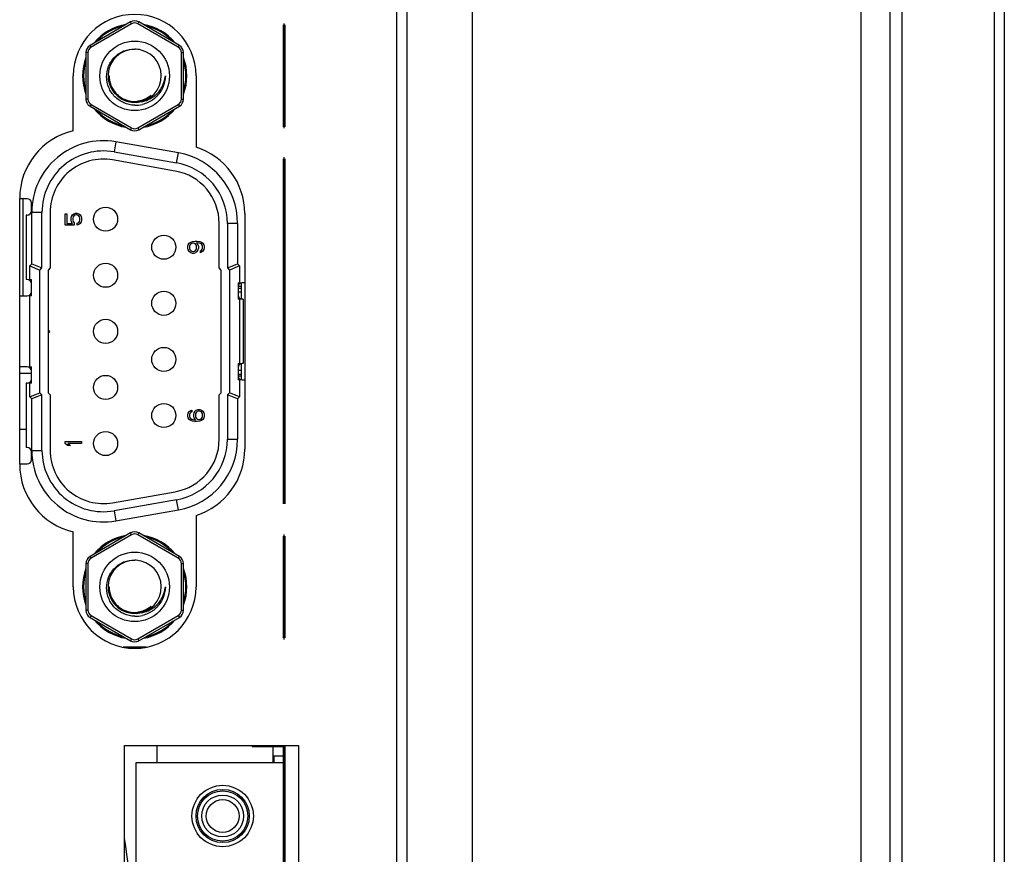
# Model space of a CAD drawing. Header units: millimetres. Extents: x 0 to 1427, y 0 to 1009.
# Tile 8 of 51: x 71 to 119, y 503 to 544. Entities that reach past the tile are written whole.
import ezdxf

# ---------------------------------------------------------------- set-up
doc = ezdxf.new("R2010")
doc.units = ezdxf.units.MM
doc.header["$LTSCALE"] = 65.395
for name, color, linetype in [('AUDIO_CONNECTOR_SET-SHAPE', 7, 'CONTINUOUS'), ('C-0284539-5-B-3D-SHAPE', 7, 'CONTINUOUS'), ('C-1-338168-2-G-3D-SHAPE', 7, 'CONTINUOUS'), ('D-SUB_CONN-SHAPE', 7, 'CONTINUOUS'), ('FRONT_COVER_PPC19_AL-SHAPE', 7, 'CONTINUOUS'), ('ISO7045-M3X8-4_8-SHAPE', 7, 'CONTINUOUS'), ('MIO-5251-SHAPE', 7, 'CONTINUOUS'), ('NUT_M3-SHAPE', 7, 'CONTINUOUS'), ('REAR_CASE-PPC19-SHAPE', 7, 'CONTINUOUS'), ('SEALNG_GASKET-PPC19-SHAPE', 7, 'CONTINUOUS'), ('SUB_PCB_DSUB-SHAPE', 7, 'CONTINUOUS')]:
    doc.layers.add(name, color=color, linetype=linetype)

msp = doc.modelspace()

# ---------------------------------------------------------------- linework, layer by layer
at = {"layer": 'AUDIO_CONNECTOR_SET-SHAPE', "color": 7, "linetype": 'Continuous'}
msp.add_lwpolyline([(76.621, 497.324), (76.616, 498.044), (76.601, 498.822), (76.576, 499.555), (76.542, 500.242), (76.502, 500.881), (76.457, 501.475), (76.407, 502.025), (76.355, 502.535), (76.299, 503.009), (76.242, 503.448), (76.183, 503.857), (76.123, 504.236), (76.121, 504.249)], dxfattribs=at)
at = {"layer": 'C-0284539-5-B-3D-SHAPE', "color": 7, "linetype": 'Continuous'}
for p, q in [((83.921, 507.929), (76.671, 507.929)), ((76.671, 507.929), (76.671, 480.129)), ((83.921, 507.929), (83.921, 480.129))]:
    msp.add_line(p, q, dxfattribs=at)
for radius in [1.5, 1.3, 1.225, 1.025, 0.8]:
    msp.add_circle((80.921, 505.329), radius, dxfattribs=at)
at = {"layer": 'C-1-338168-2-G-3D-SHAPE', "color": 7, "linetype": 'Continuous'}
for p, q in [((75.699, 538.296), (75.612, 537.804)), ((78.759, 537.756), (75.699, 538.296)), ((75.612, 537.804), (78.672, 537.264)), ((78.672, 537.264), (78.759, 537.756)), ((78.603, 536.87), (75.543, 537.41)), ((71.371, 535.514), (71.001, 535.514)), ((71.571, 534.914), (71.571, 535.314)), ((71.371, 534.714), (71.321, 534.714)), ((71.321, 534.714), (71.321, 531.564)), ((72.091, 534.849), (71.591, 534.849)), ((71.591, 532.336), (71.591, 534.849)), ((72.091, 532.129), (72.091, 534.849)), ((72.491, 534.849), (72.491, 532.129)), ((73.221, 534.782), (73.306, 534.782)), ((73.221, 534.215), (73.221, 534.782)), ((73.306, 534.782), (73.306, 534.298)), ((73.51, 534.565), (73.527, 534.648)), ((73.527, 534.648), (73.578, 534.732)), ((73.578, 534.732), (73.647, 534.782)), ((73.613, 534.632), (73.596, 534.565)), ((73.647, 534.682), (73.613, 534.632)), ((73.647, 534.782), (73.732, 534.815)), ((73.698, 534.715), (73.647, 534.682)), ((73.749, 534.732), (73.698, 534.715)), ((73.732, 534.815), (73.8, 534.815)), ((73.783, 534.732), (73.749, 534.732)), ((73.834, 534.715), (73.783, 534.732)), ((73.8, 534.815), (73.885, 534.782)), ((73.885, 534.682), (73.834, 534.715)), ((73.885, 534.782), (73.953, 534.732)), ((73.919, 534.632), (73.885, 534.682)), ((73.936, 534.565), (73.919, 534.632)), ((73.953, 534.732), (74.004, 534.648)), ((74.004, 534.648), (74.021, 534.565)), ((73.664, 534.215), (73.221, 534.215)), ((73.306, 534.298), (73.578, 534.298)), ((73.51, 534.465), (73.51, 534.565)), ((73.527, 534.382), (73.51, 534.465)), ((73.578, 534.298), (73.527, 534.382)), ((73.596, 534.565), (73.596, 534.465)), ((73.596, 534.465), (73.613, 534.398)), ((73.613, 534.398), (73.664, 534.332)), ((73.664, 534.332), (73.664, 534.215)), ((73.817, 534.315), (73.885, 534.348)), ((73.817, 534.215), (73.817, 534.315)), ((73.885, 534.248), (73.817, 534.215)), ((73.885, 534.348), (73.919, 534.398)), ((73.953, 534.298), (73.885, 534.248)), ((73.919, 534.398), (73.936, 534.465)), ((73.936, 534.465), (73.936, 534.565)), ((74.004, 534.382), (73.953, 534.298)), ((74.021, 534.465), (74.004, 534.382)), ((74.021, 534.565), (74.021, 534.465)), ((80.751, 532.129), (80.751, 534.31)), ((81.651, 534.31), (81.151, 534.31)), ((81.151, 534.31), (81.151, 532.129)), ((81.651, 534.31), (81.651, 532.336)), ((79.221, 533.177), (79.238, 533.261)), ((79.221, 533.094), (79.221, 533.177)), ((79.238, 533.261), (79.289, 533.344)), ((79.289, 533.344), (79.357, 533.394)), ((79.323, 533.244), (79.306, 533.194)), ((79.306, 533.194), (79.306, 533.077)), ((79.357, 533.294), (79.323, 533.244)), ((79.357, 533.394), (79.442, 533.427)), ((79.408, 533.327), (79.357, 533.294)), ((79.459, 533.344), (79.408, 533.327)), ((79.442, 533.427), (79.561, 533.444)), ((79.493, 533.344), (79.459, 533.344)), ((79.544, 533.327), (79.493, 533.344)), ((79.596, 533.294), (79.544, 533.327)), ((79.561, 533.444), (79.681, 533.444)), ((79.63, 533.244), (79.596, 533.294)), ((79.647, 533.194), (79.63, 533.244)), ((79.681, 533.361), (79.647, 533.361)), ((79.647, 533.361), (79.715, 533.261)), ((79.647, 533.077), (79.647, 533.194)), ((79.681, 533.444), (79.8, 533.427)), ((79.783, 533.344), (79.681, 533.361)), ((79.715, 533.261), (79.732, 533.177)), ((79.732, 533.177), (79.732, 533.094)), ((79.834, 533.327), (79.783, 533.344)), ((79.8, 533.427), (79.885, 533.394)), ((79.885, 533.294), (79.834, 533.327)), ((79.885, 533.394), (79.953, 533.344)), ((79.919, 533.244), (79.885, 533.294)), ((79.936, 533.194), (79.919, 533.244)), ((79.936, 533.094), (79.936, 533.194)), ((79.953, 533.344), (80.004, 533.261)), ((80.004, 533.261), (80.021, 533.177)), ((80.021, 533.177), (80.021, 533.111)), ((79.238, 533.011), (79.221, 533.094)), ((79.289, 532.927), (79.238, 533.011)), ((79.357, 532.877), (79.289, 532.927)), ((79.306, 533.077), (79.323, 533.027)), ((79.323, 533.027), (79.357, 532.977)), ((79.357, 532.977), (79.408, 532.944)), ((79.442, 532.844), (79.357, 532.877)), ((79.408, 532.944), (79.459, 532.927)), ((79.51, 532.844), (79.442, 532.844)), ((79.459, 532.927), (79.493, 532.927)), ((79.493, 532.927), (79.544, 532.944)), ((79.596, 532.877), (79.51, 532.844)), ((79.544, 532.944), (79.596, 532.977)), ((79.596, 532.977), (79.63, 533.027)), ((79.664, 532.927), (79.596, 532.877)), ((79.63, 533.027), (79.647, 533.077)), ((79.715, 533.011), (79.664, 532.927)), ((79.732, 533.094), (79.715, 533.011)), ((79.834, 532.961), (79.885, 532.994)), ((79.834, 532.877), (79.834, 532.961)), ((79.885, 532.894), (79.834, 532.877)), ((79.885, 532.994), (79.919, 533.044)), ((79.953, 532.944), (79.885, 532.894)), ((79.919, 533.044), (79.936, 533.094)), ((80.004, 533.027), (79.953, 532.944)), ((80.021, 533.111), (80.004, 533.027)), ((71.591, 532.336), (71.491, 532.236)), ((71.491, 532.236), (71.991, 532.029)), ((71.491, 532.236), (71.573, 532.202)), ((71.491, 531.564), (71.491, 532.236)), ((71.591, 532.336), (72.091, 532.129)), ((81.151, 532.129), (81.651, 532.336)), ((81.751, 532.236), (81.251, 532.029)), ((81.416, 532.239), (81.569, 532.302)), ((81.569, 532.302), (81.651, 532.336)), ((81.751, 532.236), (81.651, 532.336)), ((81.751, 532.236), (81.669, 532.202)), ((81.751, 532.236), (81.751, 531.404)), ((71.573, 532.202), (71.726, 532.139)), ((71.991, 532.029), (72.091, 532.129)), ((71.991, 526.029), (71.991, 532.029)), ((72.491, 532.129), (72.391, 532.029)), ((72.391, 532.029), (72.391, 526.029)), ((80.851, 532.029), (80.751, 532.129)), ((80.851, 526.029), (80.851, 532.029)), ((81.151, 532.129), (81.251, 532.029)), ((81.251, 532.029), (81.251, 526.029)), ((81.669, 532.202), (81.516, 532.139)), ((71.371, 531.564), (71.321, 531.564)), ((71.491, 531.564), (71.571, 531.564)), ((71.571, 530.764), (71.571, 531.564)), ((81.671, 531.404), (81.751, 531.404)), ((81.671, 531.404), (81.671, 530.604)), ((81.821, 531.397), (81.821, 530.611)), ((82.001, 531.404), (81.871, 531.404)), ((71.001, 530.764), (71.371, 530.764)), ((71.571, 530.764), (71.491, 530.764)), ((71.491, 527.294), (71.491, 530.764)), ((81.821, 531.222), (81.671, 531.222)), ((81.821, 530.951), (81.671, 530.951)), ((81.751, 530.604), (81.671, 530.604)), ((81.751, 530.604), (81.751, 527.454)), ((81.921, 530.604), (81.871, 530.604)), ((81.921, 530.604), (81.921, 527.454)), ((72.471, 529.029), (72.391, 529.109)), ((72.391, 528.949), (72.471, 529.029)), ((81.671, 527.454), (81.751, 527.454)), ((81.671, 527.454), (81.671, 526.654)), ((81.821, 527.447), (81.821, 526.661)), ((81.921, 527.454), (81.871, 527.454)), ((71.371, 527.294), (71.001, 527.294)), ((71.491, 527.294), (71.571, 527.294)), ((71.571, 526.494), (71.571, 527.294)), ((81.821, 527.107), (81.671, 527.107)), ((71.371, 526.494), (71.321, 526.494)), ((71.321, 526.494), (71.321, 523.344)), ((71.571, 526.494), (71.491, 526.494)), ((71.491, 525.822), (71.491, 526.494)), ((81.821, 526.836), (81.671, 526.836)), ((81.751, 526.654), (81.671, 526.654)), ((81.751, 526.654), (81.751, 525.822)), ((81.871, 526.654), (82.001, 526.654)), ((71.491, 525.822), (71.991, 526.029)), ((72.091, 525.929), (71.991, 526.029)), ((72.391, 526.029), (72.491, 525.929)), ((80.751, 525.929), (80.851, 526.029)), ((81.251, 526.029), (81.151, 525.929)), ((81.751, 525.822), (81.251, 526.029)), ((71.491, 525.822), (71.574, 525.856)), ((71.491, 525.822), (71.591, 525.722)), ((71.574, 525.856), (71.726, 525.919)), ((72.091, 525.929), (71.591, 525.722)), ((71.674, 525.756), (71.591, 525.722)), ((71.591, 523.209), (71.591, 525.722)), ((71.826, 525.819), (71.674, 525.756)), ((72.091, 523.209), (72.091, 525.929)), ((72.491, 525.929), (72.491, 523.209)), ((80.751, 523.749), (80.751, 525.929)), ((81.651, 525.722), (81.151, 525.929)), ((81.151, 525.929), (81.151, 523.749)), ((81.669, 525.856), (81.516, 525.919)), ((81.651, 525.722), (81.751, 525.822)), ((81.651, 525.722), (81.651, 523.749)), ((81.751, 525.822), (81.669, 525.856)), ((79.221, 524.947), (79.238, 525.031)), ((79.238, 525.031), (79.289, 525.114)), ((79.289, 525.114), (79.357, 525.164)), ((79.323, 525.014), (79.306, 524.964)), ((79.357, 525.064), (79.323, 525.014)), ((79.357, 525.164), (79.408, 525.181)), ((79.408, 525.097), (79.357, 525.064)), ((79.408, 525.181), (79.408, 525.097)), ((79.51, 524.964), (79.527, 525.047)), ((79.527, 525.047), (79.578, 525.131)), ((79.578, 525.131), (79.63, 525.181)), ((79.613, 525.031), (79.596, 524.981)), ((79.647, 525.081), (79.613, 525.031)), ((79.63, 525.181), (79.715, 525.214)), ((79.681, 525.114), (79.647, 525.081)), ((79.732, 525.131), (79.681, 525.114)), ((79.715, 525.214), (79.8, 525.214)), ((79.783, 525.131), (79.732, 525.131)), ((79.834, 525.114), (79.783, 525.131)), ((79.8, 525.214), (79.885, 525.181)), ((79.885, 525.081), (79.834, 525.114)), ((79.885, 525.181), (79.953, 525.131)), ((79.919, 525.031), (79.885, 525.081)), ((79.936, 524.981), (79.919, 525.031)), ((79.953, 525.131), (80.004, 525.047)), ((80.004, 525.047), (80.021, 524.964)), ((79.221, 524.881), (79.221, 524.947)), ((79.238, 524.797), (79.221, 524.881)), ((79.289, 524.714), (79.238, 524.797)), ((79.357, 524.664), (79.289, 524.714)), ((79.306, 524.964), (79.306, 524.864)), ((79.306, 524.864), (79.323, 524.814)), ((79.323, 524.814), (79.357, 524.764)), ((79.357, 524.764), (79.408, 524.731)), ((79.442, 524.631), (79.357, 524.664)), ((79.408, 524.731), (79.459, 524.714)), ((79.561, 524.614), (79.442, 524.631)), ((79.459, 524.714), (79.561, 524.697)), ((79.51, 524.881), (79.51, 524.964)), ((79.527, 524.797), (79.51, 524.881)), ((79.596, 524.697), (79.527, 524.797)), ((79.561, 524.697), (79.596, 524.697)), ((79.681, 524.614), (79.561, 524.614)), ((79.596, 524.981), (79.596, 524.864)), ((79.596, 524.864), (79.613, 524.814)), ((79.613, 524.814), (79.647, 524.764)), ((79.647, 524.764), (79.681, 524.731)), ((79.681, 524.731), (79.732, 524.714)), ((79.8, 524.631), (79.681, 524.614)), ((79.732, 524.714), (79.783, 524.714)), ((79.783, 524.714), (79.834, 524.731)), ((79.885, 524.664), (79.8, 524.631)), ((79.834, 524.731), (79.885, 524.764)), ((79.885, 524.764), (79.919, 524.814)), ((79.953, 524.714), (79.885, 524.664)), ((79.919, 524.814), (79.936, 524.864)), ((79.936, 524.864), (79.936, 524.981)), ((80.004, 524.797), (79.953, 524.714)), ((80.021, 524.881), (80.004, 524.797)), ((80.021, 524.964), (80.021, 524.881)), ((73.221, 523.643), (74.021, 523.643)), ((73.221, 523.543), (73.221, 523.643)), ((74.021, 523.643), (74.021, 523.543)), ((81.151, 523.749), (81.651, 523.749)), ((71.371, 523.344), (71.321, 523.344)), ((71.571, 522.744), (71.571, 523.144)), ((71.591, 523.209), (72.091, 523.209)), ((73.34, 523.443), (73.221, 523.543)), ((73.476, 523.443), (73.34, 523.443)), ((74.021, 523.543), (73.357, 523.543)), ((73.357, 523.543), (73.476, 523.443)), ((71.001, 522.544), (71.371, 522.544)), ((75.543, 520.649), (78.603, 521.188)), ((78.672, 520.794), (75.612, 520.255)), ((78.759, 520.302), (78.672, 520.794)), ((75.612, 520.255), (75.699, 519.762)), ((75.699, 519.762), (78.759, 520.302)), ((77.182, 513.584), (76.06, 513.584))]:
    msp.add_line(p, q, dxfattribs=at)
for points in [[(71.591, 532.336), (71.674, 532.302), (71.752, 532.269)], [(81.651, 525.722), (81.569, 525.756), (81.49, 525.789)]]:
    msp.add_lwpolyline(points, dxfattribs=at)
for centre in [(75.199, 534.515), (78.044, 533.144), (75.199, 531.772), (78.044, 530.401), (75.199, 529.029), (78.044, 527.657), (75.199, 526.286), (78.044, 524.914), (75.199, 523.543)]:
    msp.add_circle(centre, 0.59, dxfattribs=at)
for centre, radius, start, end in [((76.621, 541.524), 2.55, 99.2675, 140.7192), ((76.621, 541.524), 2.5, 102.3364, 137.6286), ((76.621, 541.524), 2.55, 39.2749, 80.7304), ((76.621, 541.524), 2.5, 42.3384, 77.654), ((76.621, 541.524), 2.55, 159.2775, 200.7241), ((76.621, 541.524), 2.55, 339.2775, 20.7241), ((76.621, 541.524), 2.5, 162.3261, 197.6495), ((76.621, 541.524), 2.5, 342.3261, 17.6495), ((76.621, 541.524), 2.55, 219.2749, 260.7304), ((76.621, 541.524), 2.55, 279.2675, 320.7192), ((76.621, 541.524), 2.5, 222.3384, 257.654), ((76.621, 541.524), 2.5, 282.3364, 317.6286), ((75.091, 534.849), 3.5, 80, 180), ((75.091, 534.849), 3, 80, 180), ((78.151, 534.31), 3.5, 0, 80), ((75.091, 534.849), 2.6, 80, 180), ((78.151, 534.31), 3, 0, 80), ((78.151, 534.31), 2.6, 0, 80), ((71.371, 535.314), 0.2, 0, 90), ((71.371, 534.914), 0.2, 270, 0), ((71.371, 531.364), 0.2, 0, 90), ((81.871, 531.204), 0.2, 90, 180), ((71.371, 530.964), 0.2, 270, 0), ((81.871, 530.804), 0.2, 180, 270), ((81.871, 527.254), 0.2, 90, 180), ((71.371, 527.094), 0.2, 0, 90), ((71.371, 526.694), 0.2, 270, 0), ((81.871, 526.854), 0.2, 180, 270), ((78.151, 523.749), 2.6, 280, 0), ((78.151, 523.749), 3, 280, 0), ((78.151, 523.749), 3.5, 280, 0), ((71.371, 523.144), 0.2, 0, 90), ((75.091, 523.209), 3.5, 180, 280), ((75.091, 523.209), 3, 180, 280), ((75.091, 523.209), 2.6, 180, 280), ((71.371, 522.744), 0.2, 270, 0), ((76.621, 516.534), 2.55, 99.2675, 140.7192), ((76.621, 516.534), 2.5, 102.3364, 137.6286), ((76.621, 516.534), 2.55, 39.2749, 80.7304), ((76.621, 516.534), 2.5, 42.3384, 77.654), ((76.621, 516.534), 2.55, 159.2775, 200.7241), ((76.621, 516.534), 2.5, 162.3261, 197.6495), ((76.621, 516.534), 2.5, 342.3261, 17.6495), ((76.621, 516.534), 2.55, 339.2775, 20.7241), ((76.621, 516.534), 2.55, 219.2749, 260.7304), ((76.621, 516.534), 2.55, 279.2675, 320.7192), ((76.621, 516.534), 2.5, 222.3384, 257.654), ((76.621, 516.534), 2.5, 282.3364, 317.6286)]:
    msp.add_arc(centre, radius, start, end, dxfattribs=at)
at = {"layer": 'D-SUB_CONN-SHAPE', "color": 7, "linetype": 'Continuous'}
for p, q in [((81.821, 531.129), (81.671, 531.129)), ((81.671, 526.929), (81.821, 526.929)), ((77.721, 507.929), (77.721, 508.779)), ((83.371, 508.729), (83.371, 507.929)), ((83.371, 508.279), (83.921, 508.279)), ((83.421, 508.279), (83.421, 507.929))]:
    msp.add_line(p, q, dxfattribs=at)
at = {"layer": 'FRONT_COVER_PPC19_AL-SHAPE', "color": 7, "linetype": 'Continuous'}
for p, q in [((114.121, 731.029), (114.121, 415.029)), ((118.621, 731.029), (118.621, 415.029)), ((119.121, 730.529), (119.121, 415.529))]:
    msp.add_line(p, q, dxfattribs=at)
at = {"layer": 'ISO7045-M3X8-4_8-SHAPE', "color": 7, "linetype": 'Continuous'}
for p, q in [((82.37, 508.779), (82.37, 508.729)), ((82.37, 508.729), (83.921, 508.729))]:
    msp.add_line(p, q, dxfattribs=at)
msp.add_arc((86.512, 511.529), 5, 213.3783, 214.0558, dxfattribs=at)
at = {"layer": 'MIO-5251-SHAPE', "color": 7, "linetype": 'Continuous'}
for p, q in [((71.171, 530.764), (71.171, 535.514)), ((71.001, 526.98), (71.571, 526.98)), ((71.001, 524.25), (71.321, 524.25))]:
    msp.add_line(p, q, dxfattribs=at)
at = {"layer": 'NUT_M3-SHAPE', "color": 7, "linetype": 'Continuous'}
for p, q in [((76.421, 544.159), (74.439, 543.015)), ((76.471, 544.072), (74.489, 542.928)), ((76.471, 544.072), (76.421, 544.159)), ((76.771, 544.072), (76.821, 544.159)), ((78.753, 542.928), (76.771, 544.072)), ((78.803, 543.015), (76.821, 544.159)), ((74.489, 542.928), (74.439, 543.015)), ((78.753, 542.928), (78.803, 543.015)), ((74.339, 542.668), (74.239, 542.668)), ((74.239, 542.668), (74.239, 540.38)), ((74.339, 542.668), (74.339, 540.38)), ((78.903, 542.668), (79.003, 542.668)), ((78.903, 540.38), (78.903, 542.668)), ((79.003, 540.38), (79.003, 542.668)), ((75.334, 541.524), (75.371, 541.524)), ((74.339, 540.38), (74.239, 540.38)), ((74.489, 540.12), (74.439, 540.034)), ((74.439, 540.034), (76.421, 538.89)), ((74.489, 540.12), (76.471, 538.976)), ((76.771, 538.976), (78.753, 540.12)), ((76.821, 538.89), (78.803, 540.034)), ((78.753, 540.12), (78.803, 540.034)), ((78.903, 540.38), (79.003, 540.38)), ((76.471, 538.976), (76.421, 538.89)), ((76.771, 538.976), (76.821, 538.89)), ((76.421, 519.169), (74.439, 518.025)), ((76.471, 519.082), (74.489, 517.938)), ((76.471, 519.082), (76.421, 519.169)), ((76.771, 519.082), (76.821, 519.169)), ((78.753, 517.938), (76.771, 519.082)), ((78.803, 518.025), (76.821, 519.169)), ((74.489, 517.938), (74.439, 518.025)), ((78.753, 517.938), (78.803, 518.025)), ((74.339, 517.678), (74.239, 517.678)), ((74.239, 517.678), (74.239, 515.39)), ((74.339, 517.678), (74.339, 515.39)), ((78.903, 517.678), (79.003, 517.678)), ((78.903, 515.39), (78.903, 517.678)), ((79.003, 515.39), (79.003, 517.678)), ((75.334, 516.534), (75.371, 516.534)), ((74.339, 515.39), (74.239, 515.39)), ((78.903, 515.39), (79.003, 515.39)), ((74.489, 515.13), (74.439, 515.044)), ((74.439, 515.044), (76.421, 513.9)), ((74.489, 515.13), (76.471, 513.986)), ((76.771, 513.986), (78.753, 515.13)), ((76.821, 513.9), (78.803, 515.044)), ((78.753, 515.13), (78.803, 515.044)), ((76.471, 513.986), (76.421, 513.9)), ((76.771, 513.986), (76.821, 513.9))]:
    msp.add_line(p, q, dxfattribs=at)
for centre in [(76.621, 541.524), (76.621, 516.534)]:
    msp.add_circle(centre, 1.7, dxfattribs=at)
for centre, radius, start, end in [((76.621, 543.812), 0.4, 60, 120), ((76.621, 543.812), 0.3, 60, 120), ((74.639, 542.668), 0.4, 120, 180), ((74.639, 542.668), 0.3, 120, 180), ((76.621, 541.524), 1.3, 90, 76.077), ((76.58, 541.525), 1.309, 74.3331, 88.2181), ((78.603, 542.668), 0.3, 0, 60), ((78.603, 542.668), 0.4, 0, 60), ((76.621, 541.524), 1.25, 179.9996, 222.9916), ((76.624, 541.528), 1.255, 223.0321, 233.8282), ((76.652, 541.551), 1.466, 305.9145, 313.412), ((74.639, 540.38), 0.4, 180, 240), ((74.639, 540.38), 0.3, 180, 240), ((76.621, 541.526), 1.252, 266.4294, 277.3129), ((76.66, 541.536), 1.449, 268.4407, 283.4136), ((76.621, 541.523), 1.249, 277.3093, 288.2141), ((78.603, 540.38), 0.3, 300, 0), ((78.603, 540.38), 0.4, 300, 0), ((76.621, 539.236), 0.3, 240, 300), ((76.621, 539.236), 0.4, 240, 300), ((76.621, 518.822), 0.4, 60, 120), ((76.621, 518.822), 0.3, 60, 120), ((74.639, 517.678), 0.4, 120, 180), ((74.639, 517.678), 0.3, 120, 180), ((76.621, 516.534), 1.3, 90, 76.077), ((76.58, 516.535), 1.309, 74.3331, 88.2181), ((78.603, 517.678), 0.3, 0, 60), ((78.603, 517.678), 0.4, 0, 60), ((76.621, 516.534), 1.25, 179.9996, 222.9916), ((74.639, 515.39), 0.4, 180, 240), ((74.639, 515.39), 0.3, 180, 240), ((76.624, 516.538), 1.255, 223.0321, 233.8282), ((76.652, 516.561), 1.466, 305.9145, 313.412), ((78.603, 515.39), 0.3, 300, 0), ((78.603, 515.39), 0.4, 300, 0), ((76.621, 516.536), 1.252, 266.4294, 277.3129), ((76.66, 516.546), 1.449, 268.4407, 283.4136), ((76.621, 516.533), 1.249, 277.3093, 288.2141), ((76.621, 514.246), 0.3, 240, 300), ((76.621, 514.246), 0.4, 240, 300)]:
    msp.add_arc(centre, radius, start, end, dxfattribs=at)
for points, knots in [([(76.621, 540.087), (76.443, 540.093), (76.084, 540.172), (75.629, 540.479), (75.323, 540.935), (75.211, 541.474), (75.315, 542.014), (75.62, 542.473), (76.079, 542.775), (76.443, 542.839), (76.621, 542.834)], [0, 0, 0, 0, 0.124901, 0.250119, 0.375061, 0.50011, 0.625132, 0.75004, 0.875158, 1, 1, 1, 1]), ([(77.598, 540.547), (77.745, 540.665), (77.992, 540.965), (78.102, 541.337), (78.121, 541.524)], [0, 0, 0, 0, 0.499832, 1, 1, 1, 1]), ([(78.121, 541.524), (78.116, 541.331), (78.029, 540.943), (77.8, 540.619), (77.659, 540.486)], [0, 0, 0, 0, 0.500003, 1, 1, 1, 1]), ([(76.621, 515.097), (76.443, 515.103), (76.084, 515.182), (75.629, 515.489), (75.323, 515.945), (75.211, 516.484), (75.315, 517.024), (75.62, 517.483), (76.079, 517.785), (76.443, 517.849), (76.621, 517.844)], [0, 0, 0, 0, 0.124901, 0.250119, 0.375061, 0.50011, 0.625132, 0.75004, 0.875158, 1, 1, 1, 1]), ([(77.598, 515.557), (77.745, 515.675), (77.992, 515.975), (78.102, 516.347), (78.121, 516.534)], [0, 0, 0, 0, 0.499832, 1, 1, 1, 1]), ([(78.121, 516.534), (78.116, 516.341), (78.029, 515.953), (77.8, 515.629), (77.659, 515.496)], [0, 0, 0, 0, 0.500003, 1, 1, 1, 1])]:
    msp.add_open_spline(points, degree=3, knots=knots, dxfattribs=at)
for points in [[(75.883, 540.515), (76.072, 540.377), (76.31, 540.291), (76.543, 540.277)], [(76.934, 540.262), (77.173, 540.293), (77.41, 540.396), (77.598, 540.547)], [(77.423, 540.565), (77.29, 540.432), (77.122, 540.328), (76.945, 540.266)], [(77.012, 540.337), (77.161, 540.386), (77.303, 540.465), (77.423, 540.565)], [(77.423, 540.565), (77.333, 540.49), (77.23, 540.427), (77.122, 540.38)], [(77.122, 540.38), (77.015, 540.333), (76.899, 540.3), (76.783, 540.285)], [(77.512, 540.364), (77.359, 540.253), (77.18, 540.17), (76.997, 540.126)], [(75.883, 515.525), (76.072, 515.387), (76.31, 515.301), (76.543, 515.287)], [(77.122, 515.39), (77.015, 515.343), (76.899, 515.31), (76.783, 515.295)], [(76.934, 515.272), (77.173, 515.303), (77.41, 515.406), (77.598, 515.557)], [(77.423, 515.575), (77.29, 515.442), (77.122, 515.338), (76.945, 515.276)], [(77.512, 515.374), (77.359, 515.263), (77.18, 515.18), (76.997, 515.136)], [(77.012, 515.347), (77.161, 515.396), (77.303, 515.475), (77.423, 515.575)], [(77.423, 515.575), (77.333, 515.5), (77.23, 515.437), (77.122, 515.39)]]:
    msp.add_open_spline(points, degree=3, dxfattribs=at)
at = {"layer": 'REAR_CASE-PPC19-SHAPE', "color": 7, "linetype": 'Continuous'}
for p, q in [((93.121, 719.229), (93.121, 426.829)), ((89.921, 717.829), (89.921, 428.229)), ((89.421, 697.029), (89.421, 449.029)), ((73.621, 538.838), (73.621, 541.529)), ((79.621, 541.529), (79.621, 538.032)), ((71.001, 522.529), (71.001, 535.529)), ((82.001, 534.789), (82.001, 523.27)), ((79.621, 520.026), (79.621, 516.529)), ((73.621, 516.529), (73.621, 519.22)), ((76.121, 508.779), (84.621, 508.779)), ((76.121, 479.279), (76.121, 508.779)), ((84.621, 508.779), (84.621, 479.279))]:
    msp.add_line(p, q, dxfattribs=at)
for centre, radius, start, end in [((76.621, 541.529), 3, 0, 180), ((74.401, 535.529), 3.4, 103.2624, 180), ((78.601, 534.789), 3.4, 0, 72.5424), ((78.601, 523.27), 3.4, 287.4576, 0), ((74.401, 522.529), 3.4, 180, 256.7376), ((76.621, 516.529), 3, 180, 0)]:
    msp.add_arc(centre, radius, start, end, dxfattribs=at)
at = {"layer": 'SEALNG_GASKET-PPC19-SHAPE', "color": 7, "linetype": 'Continuous'}
for p, q in [((113.521, 728.429), (113.521, 417.629)), ((112.121, 419.029), (112.121, 727.029))]:
    msp.add_line(p, q, dxfattribs=at)
at = {"layer": 'SUB_PCB_DSUB-SHAPE', "color": 7, "linetype": 'Continuous'}
for p, q in [((83.921, 543.967), (83.921, 544.092)), ((83.921, 543.967), (83.921, 544.092)), ((83.921, 543.667), (83.921, 543.792)), ((83.921, 543.667), (83.921, 543.792)), ((83.921, 539.267), (83.921, 539.392)), ((83.921, 539.267), (83.921, 539.392)), ((83.921, 538.967), (83.921, 539.092)), ((83.921, 538.967), (83.921, 539.092)), ((83.921, 537.417), (83.921, 537.542)), ((83.921, 518.967), (83.921, 519.092)), ((83.921, 518.967), (83.921, 519.092)), ((83.921, 518.667), (83.921, 518.792)), ((83.921, 518.667), (83.921, 518.792)), ((83.921, 514.267), (83.921, 514.392)), ((83.921, 514.267), (83.921, 514.392)), ((83.921, 513.967), (83.921, 514.092)), ((83.921, 513.967), (83.921, 514.092))]:
    msp.add_line(p, q, dxfattribs=at)
at = {"layer": 'SUB_PCB_DSUB-SHAPE', "color": 7, "linetype": 'Continuous', "const_width": 0.149}
for points in [[(83.921, 539.029), (83.921, 544.029)], [(83.921, 520.579), (83.921, 537.479)], [(83.921, 514.029), (83.921, 519.029)], [(83.921, 507.929), (83.921, 480.129)]]:
    msp.add_lwpolyline(points, dxfattribs=at)
at = {"layer": 'SUB_PCB_DSUB-SHAPE', "color": 4, "linetype": 'Continuous', "const_width": 0.149}
msp.add_lwpolyline([(83.921, 507.929), (83.921, 508.779)], dxfattribs=at)

doc.saveas('drawing.dxf')
